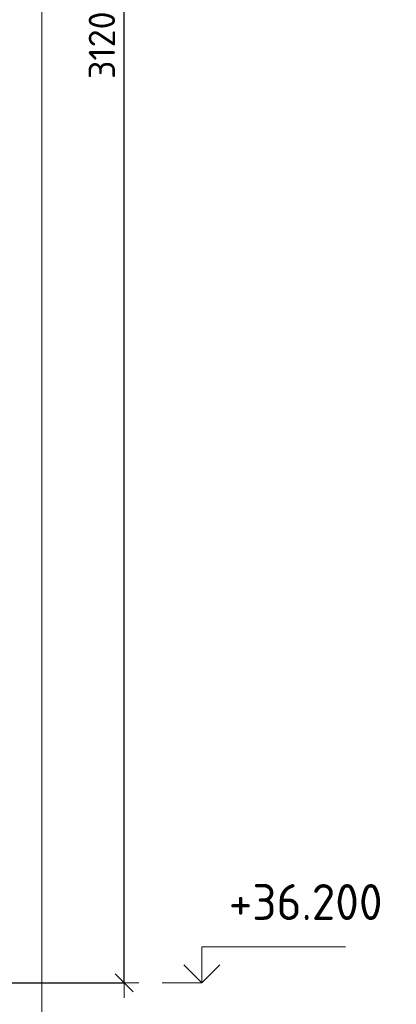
# Model space of a CAD drawing. Header units: millimetres. Extents: x -19950 to 69837, y -2757 to 40090.
# Tile 8 of 136: x -17912 to -17283, y 6757 to 8402. Entities that reach past the tile are written whole.
import ezdxf

# ---------------------------------------------------------------- set-up
doc = ezdxf.new("R2010")
doc.units = ezdxf.units.MM
doc.header["$PDMODE"] = 65
for name, color, linetype, lineweight in [('Standard', 7, 'Continuous', 25), ('Высотная отметки_ общее', 7, 'Continuous', 13), ('Размерная линия_ общее', 7, 'Continuous', 13)]:
    doc.layers.add(name, color=color, linetype=linetype, lineweight=lineweight)
doc.styles.add('ISOCPEUR', font='ISOCPEUR')
doc.dimstyles.new('DIMSTYLE_7', dxfattribs={"dimtxt": 44, "dimasz": 50, "dimexe": 0, "dimexo": 0, "dimgap": 22, "dimtad": 2, "dimdec": 0, "dimrnd": 5, "dimzin": 12, "dimdsep": 46, "dimtxsty": 'ISOCPEUR', "dimblk1": 'ALL_ML_STRICH', "dimblk2": 'ALL_ML_STRICH', "dimsah": 1, "dimcen": 0, "dimclrd": 7, "dimclre": 256, "dimclrt": 7, "dimadec": 0, "dimazin": 0, "dimtfac": 1, "dimtdec": 0, "dimtix": 1, "dimtmove": 2, "dimatfit": 3, "dimfxl": 0, "dimtzin": 0, "dimlwd": 0, "dimlwe": -3, "dimarcsym": 0})

# ---------------------------------------------------------------- blocks, each defined once
blk = doc.blocks.new('COMPLEX_ELEVATIONDIM_9')
at = {"layer": 'Высотная отметки_ общее', "color": 7, "linetype": 'Continuous', "lineweight": 13, "transparency": 33554687}
for p, q in [((-17608.1, 6792.6), (-17608.1, 6852.6)), ((-17608.1, 6852.6), (-17368.1, 6852.6)), ((-17608.1, 6792.6), (-17638.1, 6822.6)), ((-17608.1, 6792.6), (-17578.1, 6822.6)), ((-17608.1, 6792.6), (-17608.1, 6792.6)), ((-17608.1, 6792.6), (-17608.1, 6792.6)), ((-17608.1, 6792.6), (-17608.1, 6792.6)), ((-17608.1, 6792.6), (-17608.1, 6792.6))]:
    blk.add_line(p, q, dxfattribs=at)
blk.add_lwpolyline([(-17608.1, 6792.6), (-17668.1, 6792.6), (-17668.1, 6792.6), (-17674.2, 6792.6)], dxfattribs=at)
at = {"layer": 'Высотная отметки_ общее', "color": 7, "linetype": 'Continuous', "lineweight": 13, "transparency": 33554687, "insert": (-17563.1, 6897.6), "char_height": 60, "width": 298.477, "attachment_point": 7, "style": 'ISOCPEUR'}
blk.add_mtext('\\W0.96;+36.200', dxfattribs=at)
blk = doc.blocks.new('ALL_ML_STRICH')
at = {"color": 0, "linetype": 'ByBlock', "lineweight": -2}
for p, q in [((0, -0.5), (0, 0.5)), ((-1, 0), (0.5, 0)), ((-0.3, -0.3), (0.3, 0.3))]:
    blk.add_line(p, q, dxfattribs=at)
blk = doc.blocks.new('*D281')
at = {"layer": 'DEFPOINTS', "color": 7, "linetype": 'Continuous', "lineweight": 13, "transparency": 33554687}
for p in [(-18115.3, 9912.6), (-18067.4, 6792.6), (-17738.1, 6792.6)]:
    blk.add_point(p, dxfattribs=at)
at = {"layer": 'Размерная линия_ общее', "color": 253, "linetype": 'Continuous', "lineweight": -2, "true_color": 0xa0a0a0, "transparency": 33554687}
for p, q in [((-18095.3, 9912.6), (-17738.1, 9912.6)), ((-18047.4, 6792.6), (-17738.1, 6792.6))]:
    blk.add_line(p, q, dxfattribs=at)
at = {"layer": 'Размерная линия_ общее', "color": 7, "linetype": 'Continuous', "lineweight": -2, "transparency": 33554687}
blk.add_line((-17738.1, 6792.6), (-17738.1, 9912.6), dxfattribs=at)
at = {"layer": 'Размерная линия_ общее', "color": 7, "linetype": 'Continuous', "lineweight": 13, "transparency": 33554687, "xscale": 50, "yscale": 50, "zscale": 50}
for p, rotation in [((-17738.1, 9912.6), 90), ((-17738.1, 6792.6), 270)]:
    blk.add_blockref('ALL_ML_STRICH', p, dxfattribs=dict(at, rotation=rotation))
at = {"layer": 'Размерная линия_ общее', "color": 7, "linetype": 'Continuous', "lineweight": 13, "transparency": 33554687, "insert": (-17775.1, 8359.2), "char_height": 44, "width": 176, "attachment_point": 5, "rotation": 90, "style": 'ISOCPEUR'}
blk.add_mtext('\\A1;{3120}', dxfattribs=at)

msp = doc.modelspace()

# ---------------------------------------------------------------- linework, layer by layer
at = {"layer": 'Standard', "color": 7, "linetype": 'Continuous', "lineweight": 13, "transparency": 33554687}
msp.add_lwpolyline([(-18865.6, 6390.1), (-17875.5, 6390.1), (-17875.5, 10293.8), (-18865.6, 10293.8), (-18865.6, 6390.1)], dxfattribs=at)

# ---------------------------------------------------------------- block references
at = {"layer": 'Высотная отметки_ общее', "color": 7, "linetype": 'Continuous', "lineweight": 13, "transparency": 33554687}
msp.add_blockref('COMPLEX_ELEVATIONDIM_9', (0, 0), dxfattribs=at)

# ---------------------------------------------------------------- dimensions: what is measured, and where the dimension line sits
at = {"layer": 'Размерная линия_ общее', "color": 7, "linetype": 'Continuous', "lineweight": 13, "transparency": 33554687}
dim = msp.add_linear_dim(base=(-17738.1, 9912.6), p1=(-18047.4, 6792.6), p2=(-18095.3, 9912.6), angle=90, dimstyle='DIMSTYLE_7', override={"dimpost": '<>', "dimclrd": 7, "dimclre": 253, "dimclrt": 7, "dimlwd": 0, "dimlwe": 65533}, dxfattribs=at)
dim.commit()
dim.dimension.update_dxf_attribs({"geometry": '*D281', "text_midpoint": (-17775.1, 8359.2), "dimtype": 160})

doc.saveas('drawing.dxf')
